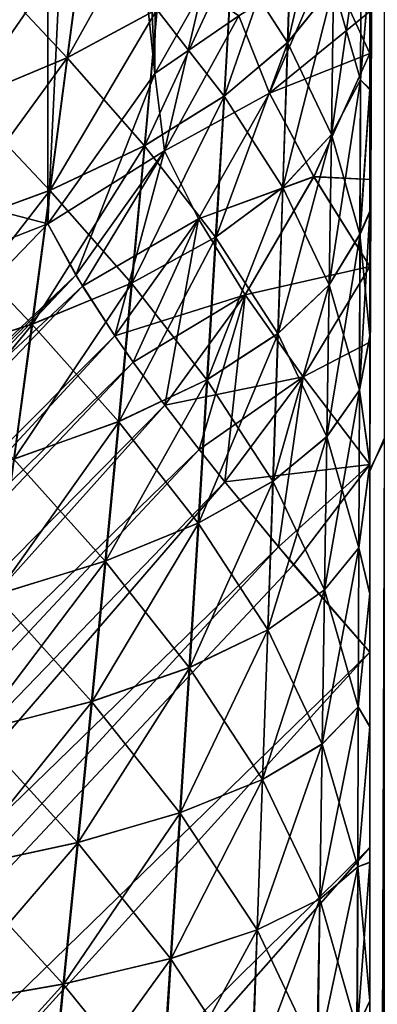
# Model space of a CAD drawing. Header units: metres. Extents: x -2 to 78, y -85 to 85.
# Tile 173 of 256: x 12.9363 to 13.0013, y -35.9041 to -35.725. Entities that reach past the tile are written whole.
import ezdxf

# ---------------------------------------------------------------- set-up
doc = ezdxf.new("R2010")
doc.units = ezdxf.units.M
doc.layers.add('solid_20004802', color=7, linetype='CONTINUOUS')

msp = doc.modelspace()

# ---------------------------------------------------------------- linework, layer by layer
at = {"layer": 'solid_20004802'}
for points in [[(13.002904, -35.009056, -13.40007), (13, -35.806911, -13.511707), (13, -35.018032, -13.359784)], [(13.002904, -35.009056, -13.40007), (13.002905, -35.800987, -13.552564), (13, -35.806911, -13.511707)], [(13.002665, -35.009106, 13.400237), (13, -35.01828, 13.359916), (13, -35.807159, 13.511827)], [(13.002663, -35.801041, 13.552728), (13.002665, -35.009106, 13.400237), (13, -35.807159, 13.511827)], [(13, -35.806911, -13.511707), (13, -35.418022, -12.563684), (13, -35.018032, -13.359784)], [(13, -35.80584, 12.858607), (13, -35.807159, 13.511827), (13, -35.01828, 13.359916)], [(13, -35.737782, 12.835742), (13, -35.01828, 13.359916), (13, -35.716011, 12.826818)], [(13, -35.760036, 12.844049), (13, -35.01828, 13.359916), (13, -35.737782, 12.835742)], [(13, -35.7827, 12.851642), (13, -35.01828, 13.359916), (13, -35.760036, 12.844049)], [(13, -35.80584, 12.858607), (13, -35.01828, 13.359916), (13, -35.7827, 12.851642)], [(13, -35.806911, -13.511707), (13, -35.42746, -12.582986), (13, -35.418022, -12.563684)], [(13, -35.806911, -13.511707), (13, -35.4384, -12.602271), (13, -35.42746, -12.582986)], [(13, -35.806911, -13.511707), (13, -35.450817, -12.621585), (13, -35.4384, -12.602271)], [(13, -35.806911, -13.511707), (13, -35.464687, -12.64094), (13, -35.450817, -12.621585)], [(13, -35.806911, -13.511707), (13, -35.480137, -12.660171), (13, -35.464687, -12.64094)], [(13, -35.806911, -13.511707), (13, -35.497261, -12.679147), (13, -35.480137, -12.660171)], [(13, -35.806911, -13.511707), (13, -35.515987, -12.698022), (13, -35.497261, -12.679147)], [(13, -35.806911, -13.511707), (13, -35.536354, -12.716663), (13, -35.515987, -12.698022)], [(12.944496, -35.526588, 12.426756), (12.612826, -35.874763, 12.485823), (12.616592, -35.87307, 12.518836)], [(12.944496, -35.526588, 12.426756), (12.945215, -35.527798, 12.408614), (12.612826, -35.874763, 12.485823)], [(12.944598, -35.526684, -12.427244), (12.942736, -35.529049, -12.446273), (12.612826, -35.874763, -12.485823)], [(12.945297, -35.527851, -12.408978), (12.944598, -35.526684, -12.427244), (12.612826, -35.874763, -12.485823)], [(12.942719, -35.528851, 12.445681), (12.944496, -35.526588, 12.426756), (12.616592, -35.87307, 12.518836)], [(12.945215, -35.527798, 12.408614), (12.613055, -35.880173, 12.453196), (12.612826, -35.874763, 12.485823)], [(12.945297, -35.527851, -12.408978), (12.612826, -35.874763, -12.485823), (12.613055, -35.880173, -12.453197)], [(12.945215, -35.527798, 12.408614), (12.944914, -35.532154, 12.391816), (12.613055, -35.880173, 12.453196)], [(12.944997, -35.532158, -12.392009), (12.945297, -35.527851, -12.408978), (12.613055, -35.880173, -12.453197)], [(12.960898, -35.734837, -11.995279), (12.961808, -35.527954, -12.351128), (12.952048, -35.538673, -12.357316)], [(12.960898, -35.734837, 11.995279), (12.952056, -35.538666, 12.357312), (12.961817, -35.527943, 12.351122)], [(12.969489, -35.719646, 11.996357), (12.960898, -35.734837, 11.995279), (12.961817, -35.527943, 12.351122)], [(12.960898, -35.734837, -11.995279), (12.969489, -35.719646, -11.996357), (12.961808, -35.527954, -12.351128)], [(12.942736, -35.529049, -12.446273), (12.616592, -35.87307, -12.518836), (12.612826, -35.874763, -12.485823)], [(12.939818, -35.534752, 12.464973), (12.942719, -35.528851, 12.445681), (12.616592, -35.87307, 12.518836)], [(12.942736, -35.529049, -12.446273), (12.939713, -35.534962, -12.465512), (12.616592, -35.87307, -12.518836)], [(12.944914, -35.532154, 12.391816), (12.94369, -35.539177, 12.376596), (12.613055, -35.880173, 12.453196)], [(12.944997, -35.532158, -12.392009), (12.613055, -35.880173, -12.453197), (12.617157, -35.889015, -12.42202)], [(12.943669, -35.539234, -12.376656), (12.944997, -35.532158, -12.392009), (12.617157, -35.889015, -12.42202)], [(12.939818, -35.534752, 12.464973), (12.616592, -35.87307, 12.518836), (12.624347, -35.875252, 12.55119)], [(12.939713, -35.534962, -12.465512), (12.935501, -35.544441, -12.484552), (12.616592, -35.87307, -12.518836)], [(12.935676, -35.544235, 12.484037), (12.939818, -35.534752, 12.464973), (12.624347, -35.875252, 12.55119)], [(13, -35.806911, -13.511707), (13, -35.558449, -12.734851), (13, -35.536354, -12.716663)], [(12.94369, -35.539177, 12.376596), (12.941422, -35.548626, 12.363063), (12.613055, -35.880173, 12.453196)], [(12.943669, -35.539234, -12.376656), (12.617157, -35.889015, -12.42202), (12.941422, -35.548626, -12.363063)], [(12.941422, -35.762146, 11.993233), (12.941422, -35.548626, 12.363063), (12.952056, -35.538666, 12.357312)], [(12.960898, -35.734837, 11.995279), (12.941422, -35.762146, 11.993233), (12.952056, -35.538666, 12.357312)], [(12.960898, -35.734837, -11.995279), (12.952048, -35.538673, -12.357316), (12.941422, -35.548626, -12.363063)], [(12.941422, -35.548626, 12.363063), (12.617157, -35.889015, 12.42202), (12.613055, -35.880173, 12.453196)], [(12.941422, -35.762146, -11.993233), (12.941422, -35.548626, -12.363063), (12.617157, -35.889015, -12.42202)], [(12.941422, -35.548626, 12.363063), (12.778207, -35.719322, 12.393834), (12.617157, -35.889015, 12.42202)], [(12.941422, -35.762146, 11.993233), (12.778207, -35.719322, 12.393834), (12.941422, -35.548626, 12.363063)], [(12.960898, -35.734837, -11.995279), (12.941422, -35.548626, -12.363063), (12.941422, -35.762146, -11.993233)], [(13, -35.806911, -13.511707), (13, -35.582355, -12.752582), (13, -35.558449, -12.734851)], [(13, -35.806911, -13.511707), (13, -35.608047, -12.769995), (13, -35.582355, -12.752582)], [(13, -35.806911, -13.511707), (13, -35.635372, -12.78673), (13, -35.608047, -12.769995)], [(13, -35.806911, -13.511707), (13, -35.654415, -12.797324), (13, -35.635372, -12.78673)], [(13, -35.806911, -13.511707), (13, -35.674145, -12.807467), (13, -35.654415, -12.797324)], [(13, -35.806911, -13.511707), (13, -35.694649, -12.817307), (13, -35.674145, -12.807467)], [(12.985045, -35.729156, 12.749696), (12.993378, -35.71888, 12.772345), (12.993757, -35.692162, 12.76117)], [(12.985896, -35.703087, 12.739548), (12.985045, -35.729156, 12.749696), (12.993757, -35.692162, 12.76117)], [(13, -35.806911, -13.511707), (13, -35.715832, -12.826747), (13, -35.694649, -12.817307)], [(12.945023, -35.73193, 12.682466), (12.961329, -35.723129, 12.699885), (12.963554, -35.698654, 12.690378)], [(12.948139, -35.70808, 12.673579), (12.945023, -35.73193, 12.682466), (12.963554, -35.698654, 12.690378)], [(12.973532, -35.738884, 12.728258), (12.985045, -35.729156, 12.749696), (12.985896, -35.703087, 12.739548)], [(12.975022, -35.713463, 12.719014), (12.973532, -35.738884, 12.728258), (12.985896, -35.703087, 12.739548)], [(12.985878, -35.703106, -12.739509), (12.985026, -35.729176, -12.749654), (12.974951, -35.71352, -12.718899)], [(12.993363, -35.718899, -12.772297), (12.985026, -35.729176, -12.749654), (12.985878, -35.703106, -12.739509)], [(12.926329, -35.739746, 12.666994), (12.945023, -35.73193, 12.682466), (12.948139, -35.70808, 12.673579)], [(12.930432, -35.716526, 12.658529), (12.926329, -35.739746, 12.666994), (12.948139, -35.70808, 12.673579)], [(12.948078, -35.708111, -12.673521), (12.944957, -35.73196, -12.682403), (12.930426, -35.716526, -12.658525)], [(12.961255, -35.723175, -12.699797), (12.944957, -35.73196, -12.682403), (12.948078, -35.708111, -12.673521)], [(12.992988, -35.745914, 12.782407), (12.99829, -35.735966, 12.806931), (12.998386, -35.708241, 12.795792)], [(12.993378, -35.71888, 12.772345), (12.992988, -35.745914, 12.782407), (12.998386, -35.708241, 12.795792)], [(12.998379, -35.708263, -12.795738), (12.998282, -35.735989, -12.806874), (12.993363, -35.718899, -12.772297)], [(13, -35.715832, -12.826747), (12.998282, -35.735989, -12.806874), (12.998379, -35.708263, -12.795738)], [(12.998386, -35.708241, 12.795792), (12.99829, -35.735966, 12.806931), (13, -35.716011, 12.826818)], [(12.959054, -35.747902, 12.708382), (12.973532, -35.738884, 12.728258), (12.975022, -35.713463, 12.719014)], [(12.961329, -35.723129, 12.699885), (12.959054, -35.747902, 12.708382), (12.975022, -35.713463, 12.719014)], [(12.974951, -35.71352, -12.718899), (12.973454, -35.738941, -12.728132), (12.961255, -35.723175, -12.699797)], [(12.985026, -35.729176, -12.749654), (12.973454, -35.738941, -12.728132), (12.974951, -35.71352, -12.718899)], [(12.9817, -35.738369, -11.949861), (12.992132, -35.714134, -11.949677), (12.976167, -35.724319, -11.972613)], [(12.976167, -35.724319, 11.972613), (12.992133, -35.714134, 11.949677), (12.9817, -35.738369, 11.949861)], [(13, -35.723526, -11.931804), (12.992132, -35.714134, -11.949677), (12.9817, -35.738369, -11.949861)], [(12.9817, -35.738369, 11.949861), (12.992133, -35.714134, 11.949677), (13, -35.731178, 11.928107)], [(12.992133, -35.714134, 11.949677), (13, -35.723568, 11.931784), (13, -35.731178, 11.928107)], [(13, -35.715832, -12.826747), (13, -35.737602, -12.835676), (12.998282, -35.735989, -12.806874)], [(12.99829, -35.735966, 12.806931), (13, -35.737782, 12.835742), (13, -35.716011, 12.826818)], [(13, -35.806911, -13.511707), (13, -35.737602, -12.835676), (13, -35.715832, -12.826747)], [(12.944957, -35.73196, -12.682403), (12.926323, -35.73975, -12.66699), (12.930426, -35.716526, -12.658525)], [(12.941422, -35.762146, 11.993233), (12.617157, -35.889015, 12.42202), (12.778207, -35.719322, 12.393834)], [(12.976167, -35.724319, -11.972613), (12.969489, -35.719646, -11.996357), (12.960898, -35.734837, -11.995279)], [(12.962643, -35.748882, 11.971827), (12.960898, -35.734837, 11.995279), (12.969489, -35.719646, 11.996357)], [(12.962643, -35.748882, 11.971827), (12.969489, -35.719646, 11.996357), (12.976167, -35.724319, 11.972613)], [(12.984174, -35.755505, 12.758767), (12.992988, -35.745914, 12.782407), (12.993378, -35.71888, 12.772345)], [(12.985045, -35.729156, 12.749696), (12.984174, -35.755505, 12.758767), (12.993378, -35.71888, 12.772345)], [(12.993363, -35.718899, -12.772297), (12.992973, -35.745934, -12.782357), (12.985026, -35.729176, -12.749654)], [(12.998282, -35.735989, -12.806874), (12.992973, -35.745934, -12.782357), (12.993363, -35.718899, -12.772297)], [(12.941843, -35.756062, 12.690402), (12.959054, -35.747902, 12.708382), (12.961329, -35.723129, 12.699885)], [(12.945023, -35.73193, 12.682466), (12.941843, -35.756062, 12.690402), (12.961329, -35.723129, 12.699885)], [(12.961255, -35.723175, -12.699797), (12.958974, -35.747944, -12.708286), (12.944957, -35.73196, -12.682403)], [(12.973454, -35.738941, -12.728132), (12.958974, -35.747944, -12.708286), (12.961255, -35.723175, -12.699797)], [(13, -35.731178, -11.928108), (13, -35.723526, -11.931804), (12.9817, -35.738369, -11.949861)], [(13, -35.723568, 11.931784), (13, -35.723526, -11.931804), (13, -35.731178, -11.928108)], [(13, -35.723568, 11.931784), (13, -35.731178, -11.928108), (13, -35.731178, 11.928107)], [(12.962643, -35.748882, -11.971827), (12.976167, -35.724319, -11.972613), (12.960898, -35.734837, -11.995279)], [(12.9817, -35.738369, -11.949861), (12.976167, -35.724319, -11.972613), (12.962643, -35.748882, -11.971827)], [(12.962643, -35.748882, 11.971827), (12.976167, -35.724319, 11.972613), (12.9817, -35.738369, 11.949861)], [(12.972009, -35.764549, 12.736469), (12.984174, -35.755505, 12.758767), (12.985045, -35.729156, 12.749696)], [(12.973532, -35.738884, 12.728258), (12.972009, -35.764549, 12.736469), (12.985045, -35.729156, 12.749696)], [(12.985026, -35.729176, -12.749654), (12.984155, -35.75552, -12.758724), (12.973454, -35.738941, -12.728132)], [(12.992973, -35.745934, -12.782357), (12.984155, -35.75552, -12.758724), (12.985026, -35.729176, -12.749654)], [(12.922152, -35.763237, 12.674583), (12.941843, -35.756062, 12.690402), (12.945023, -35.73193, 12.682466)], [(12.926329, -35.739746, 12.666994), (12.922152, -35.763237, 12.674583), (12.945023, -35.73193, 12.682466)], [(12.944957, -35.73196, -12.682403), (12.941771, -35.756088, -12.690335), (12.926323, -35.73975, -12.66699)], [(12.958974, -35.747944, -12.708286), (12.941771, -35.756088, -12.690335), (12.944957, -35.73196, -12.682403)], [(12.989777, -35.753578, -11.929144), (13, -35.731178, -11.928108), (12.9817, -35.738369, -11.949861)], [(12.9817, -35.738369, 11.949861), (13, -35.731178, 11.928107), (12.989776, -35.753582, 11.929144)], [(12.989776, -35.753582, 11.929144), (13, -35.731178, 11.928107), (13, -35.754116, 11.917569)], [(13, -35.754082, -11.917583), (13, -35.731178, -11.928108), (12.989777, -35.753578, -11.929144)], [(13, -35.731178, 11.928107), (13, -35.731178, -11.928108), (13, -35.754082, -11.917583)], [(13, -35.731178, 11.928107), (13, -35.754082, -11.917583), (13, -35.754116, 11.917569)], [(12.962643, -35.748882, -11.971827), (12.960898, -35.734837, -11.995279), (12.941422, -35.762146, -11.993233)], [(12.946488, -35.771473, 11.971206), (12.941422, -35.762146, 11.993233), (12.960898, -35.734837, 11.995279)], [(12.946488, -35.771473, 11.971206), (12.960898, -35.734837, 11.995279), (12.962643, -35.748882, 11.971827)], [(12.992589, -35.773243, 12.791371), (12.998192, -35.764027, 12.816939), (12.99829, -35.735966, 12.806931)], [(12.992988, -35.745914, 12.782407), (12.992589, -35.773243, 12.791371), (12.99829, -35.735966, 12.806931)], [(12.998282, -35.735989, -12.806874), (12.998183, -35.764046, -12.816881), (12.992973, -35.745934, -12.782357)], [(13, -35.737602, -12.835676), (12.998183, -35.764046, -12.816881), (12.998282, -35.735989, -12.806874)], [(12.99829, -35.735966, 12.806931), (12.998192, -35.764027, 12.816939), (13, -35.737782, 12.835742)], [(13, -35.737602, -12.835676), (13, -35.759869, -12.843987), (12.998183, -35.764046, -12.816881)], [(12.998192, -35.764027, 12.816939), (13, -35.760036, 12.844049), (13, -35.737782, 12.835742)], [(13, -35.806911, -13.511707), (13, -35.759869, -12.843987), (13, -35.737602, -12.835676)], [(12.941771, -35.756088, -12.690335), (12.922147, -35.763241, -12.67458), (12.926323, -35.73975, -12.66699)], [(12.956732, -35.772896, 12.715898), (12.972009, -35.764549, 12.736469), (12.973532, -35.738884, 12.728258)], [(12.959054, -35.747902, 12.708382), (12.956732, -35.772896, 12.715898), (12.973532, -35.738884, 12.728258)], [(12.973454, -35.738941, -12.728132), (12.971922, -35.764606, -12.736335), (12.958974, -35.747944, -12.708286)], [(12.968843, -35.761276, -11.950123), (12.9817, -35.738369, -11.949861), (12.962643, -35.748882, -11.971827)], [(12.962643, -35.748882, 11.971827), (12.9817, -35.738369, 11.949861), (12.968843, -35.761276, 11.950123)], [(12.989777, -35.753578, -11.929144), (12.9817, -35.738369, -11.949861), (12.968843, -35.761276, -11.950123)], [(12.968843, -35.761276, 11.950123), (12.9817, -35.738369, 11.949861), (12.989776, -35.753582, 11.929144)], [(12.984155, -35.75552, -12.758724), (12.971922, -35.764606, -12.736335), (12.973454, -35.738941, -12.728132)], [(12.983282, -35.782108, 12.766778), (12.992589, -35.773243, 12.791371), (12.992988, -35.745914, 12.782407)], [(12.984174, -35.755505, 12.758767), (12.983282, -35.782108, 12.766778), (12.992988, -35.745914, 12.782407)], [(12.992973, -35.745934, -12.782357), (12.992574, -35.773262, -12.791319), (12.984155, -35.75552, -12.758724)], [(12.998183, -35.764046, -12.816881), (12.992574, -35.773262, -12.791319), (12.992973, -35.745934, -12.782357)], [(12.938603, -35.780392, 12.697419), (12.956732, -35.772896, 12.715898), (12.959054, -35.747902, 12.708382)], [(12.941843, -35.756062, 12.690402), (12.938603, -35.780392, 12.697419), (12.959054, -35.747902, 12.708382)], [(12.958974, -35.747944, -12.708286), (12.956644, -35.772938, -12.715795), (12.941771, -35.756088, -12.690335)], [(12.971922, -35.764606, -12.736335), (12.956644, -35.772938, -12.715795), (12.958974, -35.747944, -12.708286)], [(12.947721, -35.773499, -11.967046), (12.962643, -35.748882, -11.971827), (12.941422, -35.762146, -11.993233)], [(12.946488, -35.771473, 11.971206), (12.962643, -35.748882, 11.971827), (12.953618, -35.782532, 11.950475)], [(12.968843, -35.761276, -11.950123), (12.962643, -35.748882, -11.971827), (12.947721, -35.773499, -11.967046)], [(12.962643, -35.748882, 11.971827), (12.968843, -35.761276, 11.950123), (12.953618, -35.782532, 11.950475)], [(12.977292, -35.775063, -11.930284), (12.989777, -35.753578, -11.929144), (12.968843, -35.761276, -11.950123)], [(12.968843, -35.761276, 11.950123), (12.989776, -35.753582, 11.929144), (12.977291, -35.775063, 11.930284)], [(12.977291, -35.775063, 11.930284), (12.989776, -35.753582, 11.929144), (13, -35.769886, 11.910857)], [(13, -35.769886, -11.910857), (12.989777, -35.753578, -11.929144), (12.977292, -35.775063, -11.930284)], [(12.989776, -35.753582, 11.929144), (13, -35.754116, 11.917569), (13, -35.769886, 11.910857)], [(13, -35.769886, -11.910857), (13, -35.754082, -11.917583), (12.989777, -35.753578, -11.929144)], [(13, -35.754116, 11.917569), (13, -35.754082, -11.917583), (13, -35.769886, -11.910857)], [(12.970449, -35.79044, 12.743664), (12.983282, -35.782108, 12.766778), (12.984174, -35.755505, 12.758767)], [(12.972009, -35.764549, 12.736469), (12.970449, -35.79044, 12.743664), (12.984174, -35.755505, 12.758767)], [(12.984155, -35.75552, -12.758724), (12.983261, -35.782124, -12.766733), (12.971922, -35.764606, -12.736335)], [(12.992574, -35.773262, -12.791319), (12.983261, -35.782124, -12.766733), (12.984155, -35.75552, -12.758724)], [(13, -35.754116, 11.917569), (13, -35.769886, -11.910857), (13, -35.769886, 11.910857)], [(12.917906, -35.786922, 12.681322), (12.938603, -35.780392, 12.697419), (12.941843, -35.756062, 12.690402)], [(12.922152, -35.763237, 12.674583), (12.917906, -35.786922, 12.681322), (12.941843, -35.756062, 12.690402)], [(12.941771, -35.756088, -12.690335), (12.938524, -35.780422, -12.697349), (12.922147, -35.763241, -12.67458)], [(12.956644, -35.772938, -12.715795), (12.938524, -35.780422, -12.697349), (12.941771, -35.756088, -12.690335)], [(12.998091, -35.792397, 12.82583), (13, -35.7827, 12.851642), (13, -35.760036, 12.844049)], [(12.998192, -35.764027, 12.816939), (12.998091, -35.792397, 12.82583), (13, -35.760036, 12.844049)], [(13, -35.759869, -12.843987), (13, -35.782543, -12.851589), (12.998183, -35.764046, -12.816881)], [(13, -35.806911, -13.511707), (13, -35.782543, -12.851589), (13, -35.759869, -12.843987)], [(12.778793, -35.931042, -12.025954), (12.941422, -35.762146, -11.993233), (12.617157, -35.889015, -12.42202)], [(12.941422, -35.762146, 11.993233), (12.778793, -35.931042, 12.025954), (12.617157, -35.889015, 12.42202)], [(12.947721, -35.773499, -11.967046), (12.941422, -35.762146, -11.993233), (12.778793, -35.931042, -12.025954)], [(12.946488, -35.771473, 11.971206), (12.778793, -35.931042, 12.025954), (12.941422, -35.762146, 11.993233)], [(12.947721, -35.773499, -11.967046), (12.953618, -35.782532, -11.950475), (12.968843, -35.761276, -11.950123)], [(12.977292, -35.775063, -11.930284), (12.968843, -35.761276, -11.950123), (12.953618, -35.782532, -11.950475)], [(12.956946, -35.787292, 11.942801), (12.953618, -35.782532, 11.950475), (12.968843, -35.761276, 11.950123)], [(12.956946, -35.787292, 11.942801), (12.968843, -35.761276, 11.950123), (12.962694, -35.795128, 11.931445)], [(12.968843, -35.761276, 11.950123), (12.977291, -35.775063, 11.930284), (12.962694, -35.795128, 11.931445)], [(12.938524, -35.780422, -12.697349), (12.917902, -35.786926, -12.681319), (12.922147, -35.763241, -12.67458)], [(12.95436, -35.798088, 12.722446), (12.970449, -35.79044, 12.743664), (12.972009, -35.764549, 12.736469)], [(12.956732, -35.772896, 12.715898), (12.95436, -35.798088, 12.722446), (12.972009, -35.764549, 12.736469)], [(12.971922, -35.764606, -12.736335), (12.970356, -35.790493, -12.743519), (12.956644, -35.772938, -12.715795)], [(12.983261, -35.782124, -12.766733), (12.970356, -35.790493, -12.743519), (12.971922, -35.764606, -12.736335)], [(12.992179, -35.800838, 12.799251), (12.998091, -35.792397, 12.82583), (12.998192, -35.764027, 12.816939)], [(12.992589, -35.773243, 12.791371), (12.992179, -35.800838, 12.799251), (12.998192, -35.764027, 12.816939)], [(12.998183, -35.764046, -12.816881), (12.998082, -35.792416, -12.82577), (12.992574, -35.773262, -12.791319)], [(13, -35.782543, -12.851589), (12.998082, -35.792416, -12.82577), (12.998183, -35.764046, -12.816881)], [(12.977291, -35.775063, 11.930284), (13, -35.769886, 11.910857), (12.987841, -35.789955, 11.912624)], [(12.987841, -35.789955, -11.912624), (13, -35.769886, -11.910857), (12.977292, -35.775063, -11.930284)], [(13, -35.783676, -11.905401), (13, -35.769886, -11.910857), (12.987841, -35.789955, -11.912624)], [(12.987841, -35.789955, 11.912624), (13, -35.769886, 11.910857), (13, -35.783695, 11.905395)], [(13, -35.769886, 11.910857), (13, -35.769886, -11.910857), (13, -35.783676, -11.905401)], [(13, -35.769886, 11.910857), (13, -35.783676, -11.905401), (13, -35.783695, 11.905395)], [(12.946488, -35.771473, 11.971206), (12.617157, -36.100201, 12.056232), (12.778793, -35.931042, 12.025954)], [(12.624663, -36.112267, 12.027588), (12.617157, -36.100201, 12.056232), (12.946488, -35.771473, 11.971206)], [(12.624663, -36.112267, 12.027588), (12.946488, -35.771473, 11.971206), (12.953618, -35.782532, 11.950475)], [(12.624663, -36.112267, -12.027588), (12.947721, -35.773499, -11.967046), (12.778793, -35.931042, -12.025954)], [(12.624663, -36.112267, -12.027588), (12.953618, -35.782532, -11.950475), (12.947721, -35.773499, -11.967046)], [(12.935303, -35.804909, 12.70353), (12.95436, -35.798088, 12.722446), (12.956732, -35.772896, 12.715898)], [(12.938603, -35.780392, 12.697419), (12.935303, -35.804909, 12.70353), (12.956732, -35.772896, 12.715898)], [(12.956644, -35.772938, -12.715795), (12.954265, -35.798126, -12.722338), (12.938524, -35.780422, -12.697349)], [(12.970356, -35.790493, -12.743519), (12.954265, -35.798126, -12.722338), (12.956644, -35.772938, -12.715795)], [(12.982368, -35.808945, 12.773741), (12.992179, -35.800838, 12.799251), (12.992589, -35.773243, 12.791371)], [(12.983282, -35.782108, 12.766778), (12.982368, -35.808945, 12.773741), (12.992589, -35.773243, 12.791371)], [(12.992574, -35.773262, -12.791319), (12.992163, -35.800858, -12.799196), (12.983261, -35.782124, -12.766733)], [(12.998082, -35.792416, -12.82577), (12.992163, -35.800858, -12.799196), (12.992574, -35.773262, -12.791319)], [(12.956946, -35.787292, -11.9428), (12.977292, -35.775063, -11.930284), (12.953618, -35.782532, -11.950475)], [(12.956946, -35.787292, -11.9428), (12.962694, -35.795132, -11.931444), (12.977292, -35.775063, -11.930284)], [(12.987841, -35.789955, -11.912624), (12.977292, -35.775063, -11.930284), (12.962694, -35.795132, -11.931444)], [(12.968912, -35.803211, 11.921144), (12.962694, -35.795128, 11.931445), (12.977291, -35.775063, 11.930284)], [(12.968912, -35.803211, 11.921144), (12.977291, -35.775063, 11.930284), (12.973578, -35.809071, 11.914436)], [(12.977291, -35.775063, 11.930284), (12.987841, -35.789955, 11.912624), (12.973578, -35.809071, 11.914436)], [(12.91359, -35.810787, 12.687225), (12.935303, -35.804909, 12.70353), (12.938603, -35.780392, 12.697419)], [(12.917906, -35.786922, 12.681322), (12.91359, -35.810787, 12.687225), (12.938603, -35.780392, 12.697419)], [(12.938524, -35.780422, -12.697349), (12.935217, -35.804935, -12.703456), (12.917902, -35.786926, -12.681319)], [(12.954265, -35.798126, -12.722338), (12.935217, -35.804935, -12.703456), (12.938524, -35.780422, -12.697349)], [(12.624663, -36.112267, -12.027588), (12.635654, -36.127239, -12.001318), (12.953618, -35.782532, -11.950475)], [(12.624663, -36.112267, 12.027588), (12.953618, -35.782532, 11.950475), (12.956946, -35.787292, 11.942801)], [(12.635654, -36.127239, -12.001318), (12.956946, -35.787292, -11.9428), (12.953618, -35.782532, -11.950475)], [(12.968854, -35.816532, 12.749853), (12.982368, -35.808945, 12.773741), (12.983282, -35.782108, 12.766778)], [(12.970449, -35.79044, 12.743664), (12.968854, -35.816532, 12.749853), (12.983282, -35.782108, 12.766778)], [(12.983261, -35.782124, -12.766733), (12.982346, -35.808956, -12.773694), (12.970356, -35.790493, -12.743519)], [(12.992163, -35.800858, -12.799196), (12.982346, -35.808956, -12.773694), (12.983261, -35.782124, -12.766733)], [(13, -35.782543, -12.851589), (13, -35.805706, -12.858562), (12.998082, -35.792416, -12.82577)], [(12.998091, -35.792397, 12.82583), (13, -35.80584, 12.858607), (13, -35.7827, 12.851642)], [(13, -35.806911, -13.511707), (13, -35.805706, -12.858562), (13, -35.782543, -12.851589)], [(13, -35.805935, -11.897454), (13, -35.783676, -11.905401), (12.987841, -35.789955, -11.912624)], [(12.987841, -35.789955, 11.912624), (13, -35.783695, 11.905395), (13, -35.805935, 11.897454)], [(13, -35.783695, 11.905395), (13, -35.783676, -11.905401), (13, -35.805935, -11.897454)], [(13, -35.783695, 11.905395), (13, -35.805935, -11.897454), (13, -35.805935, 11.897454)], [(12.635654, -36.127239, 12.001318), (12.624663, -36.112267, 12.027588), (12.956946, -35.787292, 11.942801)], [(12.635654, -36.127239, -12.001318), (12.962694, -35.795132, -11.931444), (12.956946, -35.787292, -11.9428)], [(12.635654, -36.127239, 12.001318), (12.956946, -35.787292, 11.942801), (12.962694, -35.795128, 11.931445)], [(12.951937, -35.82346, 12.728043), (12.968854, -35.816532, 12.749853), (12.970449, -35.79044, 12.743664)], [(12.95436, -35.798088, 12.722446), (12.951937, -35.82346, 12.728043), (12.970449, -35.79044, 12.743664)], [(12.970356, -35.790493, -12.743519), (12.968752, -35.816582, -12.749699), (12.954265, -35.798126, -12.722338)], [(12.968912, -35.803211, -11.921144), (12.987841, -35.789955, -11.912624), (12.962694, -35.795132, -11.931444)], [(12.982346, -35.808956, -12.773694), (12.968752, -35.816582, -12.749699), (12.970356, -35.790493, -12.743519)], [(12.968912, -35.803211, -11.921144), (12.973578, -35.809071, -11.914436), (12.987841, -35.789955, -11.912624)], [(13, -35.805935, -11.897454), (12.987841, -35.789955, -11.912624), (12.973578, -35.809071, -11.914436)], [(12.983362, -35.820915, 11.90256), (12.973578, -35.809071, 11.914436), (12.987841, -35.789955, 11.912624)], [(12.987841, -35.789955, 11.912624), (13, -35.805935, 11.897454), (12.983362, -35.820915, 11.90256)], [(12.991758, -35.828686, 12.806058), (12.997987, -35.82106, 12.833618), (12.998091, -35.792397, 12.82583)], [(12.992179, -35.800838, 12.799251), (12.991758, -35.828686, 12.806058), (12.998091, -35.792397, 12.82583)], [(12.998082, -35.792416, -12.82577), (12.997977, -35.821075, -12.833555), (12.992163, -35.800858, -12.799196)], [(13, -35.805706, -12.858562), (12.997977, -35.821075, -12.833555), (12.998082, -35.792416, -12.82577)], [(12.998091, -35.792397, 12.82583), (12.997987, -35.82106, 12.833618), (13, -35.80584, 12.858607)], [(12.635654, -36.127239, 12.001318), (12.962694, -35.795128, 11.931445), (12.968912, -35.803211, 11.921144)], [(12.635654, -36.127239, -12.001318), (12.64986, -36.144722, -11.978274), (12.962694, -35.795132, -11.931444)], [(12.64986, -36.144722, -11.978274), (12.968912, -35.803211, -11.921144), (12.962694, -35.795132, -11.931444)], [(12.931936, -35.82959, 12.708748), (12.951937, -35.82346, 12.728043), (12.95436, -35.798088, 12.722446)], [(12.935303, -35.804909, 12.70353), (12.931936, -35.82959, 12.708748), (12.95436, -35.798088, 12.722446)], [(12.954265, -35.798126, -12.722338), (12.951833, -35.823498, -12.727928), (12.935217, -35.804935, -12.703456)], [(12.968752, -35.816582, -12.749699), (12.951833, -35.823498, -12.727928), (12.954265, -35.798126, -12.722338)], [(12.98143, -35.835991, 12.779668), (12.991758, -35.828686, 12.806058), (12.992179, -35.800838, 12.799251)], [(12.982368, -35.808945, 12.773741), (12.98143, -35.835991, 12.779668), (12.992179, -35.800838, 12.799251)], [(12.992163, -35.800858, -12.799196), (12.991741, -35.828701, -12.806002), (12.982346, -35.808956, -12.773694)], [(12.997977, -35.821075, -12.833555), (12.991741, -35.828701, -12.806002), (12.992163, -35.800858, -12.799196)], [(13.002905, -35.800987, -13.552564), (13, -36.603806, -13.61706), (13, -35.806911, -13.511707)], [(13.002905, -35.800987, -13.552564), (13.002905, -36.60051, -13.658297), (13, -36.603806, -13.61706)], [(13.002663, -35.801041, 13.552728), (13, -35.807159, 13.511827), (13, -36.603996, 13.61716)], [(13.002661, -36.600559, 13.658458), (13.002663, -35.801041, 13.552728), (13, -36.603996, 13.61716)], [(12.64986, -36.144722, 11.978274), (12.635654, -36.127239, 12.001318), (12.968912, -35.803211, 11.921144)], [(12.64986, -36.144722, -11.978274), (12.973578, -35.809071, -11.914436), (12.968912, -35.803211, -11.921144)], [(12.64986, -36.144722, 11.978274), (12.968912, -35.803211, 11.921144), (12.973578, -35.809071, 11.914436)], [(12.951833, -35.823498, -12.727928), (12.931844, -35.829613, -12.708671), (12.935217, -35.804935, -12.703456)], [(12.986098, -35.824139, -11.899681), (13, -35.805935, -11.897454), (12.973578, -35.809071, -11.914436)], [(12.983362, -35.820915, 11.90256), (13, -35.805935, 11.897454), (13, -35.840031, 11.887455)], [(13, -35.840031, -11.887455), (13, -35.805935, -11.897454), (12.986098, -35.824139, -11.899681)], [(13, -35.805706, -12.858562), (13, -35.829376, -12.86494), (12.997977, -35.821075, -12.833555)], [(12.997987, -35.82106, 12.833618), (13, -35.829487, 12.864974), (13, -35.80584, 12.858607)], [(13, -35.806911, -13.511707), (13, -35.829376, -12.86494), (13, -35.805706, -12.858562)], [(13, -35.829487, 12.864974), (13, -35.807159, 13.511827), (13, -35.80584, 12.858607)], [(13, -35.805935, 11.897454), (13, -35.805935, -11.897454), (13, -35.840031, -11.887455)], [(13, -35.805935, 11.897454), (13, -35.840031, -11.887455), (13, -35.840031, 11.887455)], [(13, -36.603806, -13.61706), (13, -35.829376, -12.86494), (13, -35.806911, -13.511707)], [(13, -35.903465, 12.88049), (13, -36.603996, 13.61716), (13, -35.807159, 13.511827)], [(13, -35.853638, 12.870744), (13, -35.807159, 13.511827), (13, -35.829487, 12.864974)], [(13, -35.8783, 12.875916), (13, -35.807159, 13.511827), (13, -35.853638, 12.870744)], [(13, -35.903465, 12.88049), (13, -35.807159, 13.511827), (13, -35.8783, 12.875916)], [(12.64986, -36.144722, -11.978274), (12.666896, -36.164234, -11.959077), (12.973578, -35.809071, -11.914436)], [(12.64986, -36.144722, 11.978274), (12.973578, -35.809071, 11.914436), (12.983362, -35.820915, 11.90256)], [(12.666896, -36.164234, -11.959077), (12.986098, -35.824139, -11.899681), (12.973578, -35.809071, -11.914436)], [(12.96722, -35.842808, 12.75505), (12.98143, -35.835991, 12.779668), (12.982368, -35.808945, 12.773741)], [(12.968854, -35.816532, 12.749853), (12.96722, -35.842808, 12.75505), (12.982368, -35.808945, 12.773741)], [(12.982346, -35.808956, -12.773694), (12.981407, -35.836006, -12.77962), (12.968752, -35.816582, -12.749699)], [(12.991741, -35.828701, -12.806002), (12.981407, -35.836006, -12.77962), (12.982346, -35.808956, -12.773694)], [(12.949459, -35.848991, 12.732698), (12.96722, -35.842808, 12.75505), (12.968854, -35.816532, 12.749853)], [(12.951937, -35.82346, 12.728043), (12.949459, -35.848991, 12.732698), (12.968854, -35.816532, 12.749853)], [(12.968752, -35.816582, -12.749699), (12.967109, -35.84285, -12.754887), (12.951833, -35.823498, -12.727928)], [(12.981407, -35.836006, -12.77962), (12.967109, -35.84285, -12.754887), (12.968752, -35.816582, -12.749699)], [(12.666896, -36.164234, 11.959077), (12.64986, -36.144722, 11.978274), (12.983362, -35.820915, 11.90256)], [(12.666896, -36.164234, 11.959077), (12.983362, -35.820915, 11.90256), (13, -35.840031, 11.887455)], [(12.991327, -35.856739, 12.81181), (12.997879, -35.849968, 12.840319), (12.997987, -35.82106, 12.833618)], [(12.991758, -35.828686, 12.806058), (12.991327, -35.856739, 12.81181), (12.997987, -35.82106, 12.833618)], [(12.997977, -35.821075, -12.833555), (12.997869, -35.849983, -12.840254), (12.991741, -35.828701, -12.806002)], [(13, -35.829376, -12.86494), (12.997869, -35.849983, -12.840254), (12.997977, -35.821075, -12.833555)], [(12.997987, -35.82106, 12.833618), (12.997879, -35.849968, 12.840319), (13, -35.829487, 12.864974)], [(12.928503, -35.85442, 12.713084), (12.949459, -35.848991, 12.732698), (12.951937, -35.82346, 12.728043)], [(12.931936, -35.82959, 12.708748), (12.928503, -35.85442, 12.713084), (12.951937, -35.82346, 12.728043)], [(12.951833, -35.823498, -12.727928), (12.949347, -35.849026, -12.732576), (12.931844, -35.829613, -12.708671)], [(12.967109, -35.84285, -12.754887), (12.949347, -35.849026, -12.732576), (12.951833, -35.823498, -12.727928)], [(12.666896, -36.164234, -11.959077), (13, -35.840031, -11.887455), (12.986098, -35.824139, -11.899681)], [(12.980469, -35.863209, 12.784577), (12.991327, -35.856739, 12.81181), (12.991758, -35.828686, 12.806058)], [(12.98143, -35.835991, 12.779668), (12.980469, -35.863209, 12.784577), (12.991758, -35.828686, 12.806058)], [(12.991741, -35.828701, -12.806002), (12.991309, -35.856754, -12.811752), (12.981407, -35.836006, -12.77962)], [(12.997869, -35.849983, -12.840254), (12.991309, -35.856754, -12.811752), (12.991741, -35.828701, -12.806002)], [(12.949347, -35.849026, -12.732576), (12.928403, -35.854443, -12.713004), (12.931844, -35.829613, -12.708671)], [(13, -35.829376, -12.86494), (13, -35.853561, -12.87072), (12.997869, -35.849983, -12.840254)], [(12.997879, -35.849968, 12.840319), (13, -35.853638, 12.870744), (13, -35.829487, 12.864974)], [(13, -36.603806, -13.61706), (13, -35.853561, -12.87072), (13, -35.829376, -12.86494)], [(12.965547, -35.869221, 12.759273), (12.980469, -35.863209, 12.784577), (12.98143, -35.835991, 12.779668)], [(12.96722, -35.842808, 12.75505), (12.965547, -35.869221, 12.759273), (12.98143, -35.835991, 12.779668)], [(12.981407, -35.836006, -12.77962), (12.980444, -35.86322, -12.784529), (12.967109, -35.84285, -12.754887)], [(12.991309, -35.856754, -12.811752), (12.980444, -35.86322, -12.784529), (12.981407, -35.836006, -12.77962)], [(12.666896, -36.164234, -11.959077), (12.686316, -36.185268, -11.944247), (13, -35.840031, -11.887455)], [(12.686316, -36.185268, 11.944247), (12.666896, -36.164234, 11.959077), (13, -35.840031, 11.887455)], [(12.686316, -36.185268, -11.944247), (13, -35.875553, -11.880444), (13, -35.840031, -11.887455)], [(12.686316, -36.185268, 11.944247), (13, -35.840031, 11.887455), (13, -35.875553, 11.880444)], [(13, -35.840031, 11.887455), (13, -35.840031, -11.887455), (13, -35.875553, -11.880444)], [(13, -35.875553, 11.880444), (13, -35.840031, 11.887455), (13, -35.875553, -11.880444)], [(12.946926, -35.874645, 12.736429), (12.965547, -35.869221, 12.759273), (12.96722, -35.842808, 12.75505)], [(12.949459, -35.848991, 12.732698), (12.946926, -35.874645, 12.736429), (12.96722, -35.842808, 12.75505)], [(12.967109, -35.84285, -12.754887), (12.965426, -35.869263, -12.7591), (12.949347, -35.849026, -12.732576)], [(12.980444, -35.86322, -12.784529), (12.965426, -35.869263, -12.7591), (12.967109, -35.84285, -12.754887)], [(12.925, -35.879368, 12.716558), (12.946926, -35.874645, 12.736429), (12.949459, -35.848991, 12.732698)], [(12.928503, -35.85442, 12.713084), (12.925, -35.879368, 12.716558), (12.949459, -35.848991, 12.732698)], [(12.949347, -35.849026, -12.732576), (12.946805, -35.874676, -12.736302), (12.928403, -35.854443, -12.713004)], [(12.965426, -35.869263, -12.7591), (12.946805, -35.874676, -12.736302), (12.949347, -35.849026, -12.732576)], [(12.990885, -35.884941, 12.816528), (12.99777, -35.87907, 12.845954), (12.997879, -35.849968, 12.840319)], [(12.991327, -35.856739, 12.81181), (12.990885, -35.884941, 12.816528), (12.997879, -35.849968, 12.840319)], [(12.997869, -35.849983, -12.840254), (12.99776, -35.879086, -12.845886), (12.991309, -35.856754, -12.811752)], [(13, -35.853561, -12.87072), (12.99776, -35.879086, -12.845886), (12.997869, -35.849983, -12.840254)], [(12.997879, -35.849968, 12.840319), (12.99777, -35.87907, 12.845954), (13, -35.853638, 12.870744)], [(13, -35.853561, -12.87072), (13, -35.878258, -12.875904), (12.99776, -35.879086, -12.845886)], [(12.99777, -35.87907, 12.845954), (13, -35.8783, 12.875916), (13, -35.853638, 12.870744)], [(13, -36.603806, -13.61706), (13, -35.878258, -12.875904), (13, -35.853561, -12.87072)], [(12.946805, -35.874676, -12.736302), (12.924892, -35.879387, -12.716474), (12.928403, -35.854443, -12.713004)], [(12.979484, -35.890537, 12.788487), (12.990885, -35.884941, 12.816528), (12.991327, -35.856739, 12.81181)], [(12.980469, -35.863209, 12.784577), (12.979484, -35.890537, 12.788487), (12.991327, -35.856739, 12.81181)], [(12.991309, -35.856754, -12.811752), (12.990866, -35.884953, -12.816468), (12.980444, -35.86322, -12.784529)], [(12.99776, -35.879086, -12.845886), (12.990866, -35.884953, -12.816468), (12.991309, -35.856754, -12.811752)], [(12.963834, -35.895718, 12.762538), (12.979484, -35.890537, 12.788487), (12.980469, -35.863209, 12.784577)], [(12.965547, -35.869221, 12.759273), (12.963834, -35.895718, 12.762538), (12.980469, -35.863209, 12.784577)], [(12.980444, -35.86322, -12.784529), (12.979458, -35.890549, -12.788437), (12.965426, -35.869263, -12.7591)], [(12.990866, -35.884953, -12.816468), (12.979458, -35.890549, -12.788437), (12.980444, -35.86322, -12.784529)], [(12.944338, -35.900364, 12.739255), (12.963834, -35.895718, 12.762538), (12.965547, -35.869221, 12.759273)], [(12.946926, -35.874645, 12.736429), (12.944338, -35.900364, 12.739255), (12.965547, -35.869221, 12.759273)], [(12.965426, -35.869263, -12.7591), (12.963704, -35.895752, -12.762356), (12.946805, -35.874676, -12.736302)], [(12.979458, -35.890549, -12.788437), (12.963704, -35.895752, -12.762356), (12.965426, -35.869263, -12.7591)], [(12.686316, -36.185268, -11.944247), (12.707603, -36.20726, -11.934164), (13, -35.875553, -11.880444)], [(12.707603, -36.20726, 11.934164), (12.686316, -36.185268, 11.944247), (13, -35.875553, 11.880444)], [(12.707603, -36.20726, -11.934164), (13, -35.914314, -11.877084), (13, -35.875553, -11.880444)], [(12.707603, -36.20726, 11.934164), (13, -35.875553, 11.880444), (13, -35.914318, 11.877084)], [(12.921429, -35.904373, 12.719183), (12.944338, -35.900364, 12.739255), (12.946926, -35.874645, 12.736429)], [(12.925, -35.879368, 12.716558), (12.921429, -35.904373, 12.719183), (12.946926, -35.874645, 12.736429)], [(12.946805, -35.874676, -12.736302), (12.944207, -35.900391, -12.739121), (12.924892, -35.879387, -12.716474)], [(12.963704, -35.895752, -12.762356), (12.944207, -35.900391, -12.739121), (12.946805, -35.874676, -12.736302)], [(13, -35.875553, 11.880444), (13, -35.875553, -11.880444), (13, -35.914314, -11.877084)], [(13, -35.875553, 11.880444), (13, -35.914314, -11.877084), (13, -35.914318, 11.877084)], [(12.944207, -35.900391, -12.739121), (12.921313, -35.904392, -12.719097), (12.924892, -35.879387, -12.716474)], [(12.990541, -35.91328, 12.82019), (12.997725, -35.908348, 12.85049), (12.99777, -35.87907, 12.845954)], [(12.990885, -35.884941, 12.816528), (12.990541, -35.91328, 12.82019), (12.99777, -35.87907, 12.845954)], [(12.99776, -35.879086, -12.845886), (12.997618, -35.908459, -12.849805), (12.990866, -35.884953, -12.816468)], [(13, -35.903465, -12.88049), (12.997618, -35.908459, -12.849805), (12.99776, -35.879086, -12.845886)], [(12.997725, -35.908348, 12.85049), (13, -35.903465, 12.88049), (13, -35.8783, 12.875916)], [(12.99777, -35.87907, 12.845954), (12.997725, -35.908348, 12.85049), (13, -35.8783, 12.875916)], [(13, -35.878258, -12.875904), (13, -35.903465, -12.88049), (12.99776, -35.879086, -12.845886)], [(13, -36.603806, -13.61706), (13, -35.903465, -12.88049), (13, -35.878258, -12.875904)], [(12.978601, -35.917976, 12.791339), (12.990541, -35.91328, 12.82019), (12.990885, -35.884941, 12.816528)], [(12.979484, -35.890537, 12.788487), (12.978601, -35.917976, 12.791339), (12.990885, -35.884941, 12.816528)], [(12.990866, -35.884953, -12.816468), (12.990349, -35.913376, -12.819599), (12.979458, -35.890549, -12.788437)], [(12.997618, -35.908459, -12.849805), (12.990349, -35.913376, -12.819599), (12.990866, -35.884953, -12.816468)], [(12.962236, -35.922306, 12.764742), (12.978601, -35.917976, 12.791339), (12.979484, -35.890537, 12.788487)], [(12.963834, -35.895718, 12.762538), (12.962236, -35.922306, 12.764742), (12.979484, -35.890537, 12.788487)], [(12.979458, -35.890549, -12.788437), (12.978365, -35.918049, -12.79088), (12.963704, -35.895752, -12.762356)], [(12.990349, -35.913376, -12.819599), (12.978365, -35.918049, -12.79088), (12.979458, -35.890549, -12.788437)], [(12.941852, -35.926167, 12.741023), (12.962236, -35.922306, 12.764742), (12.963834, -35.895718, 12.762538)], [(12.944338, -35.900364, 12.739255), (12.941852, -35.926167, 12.741023), (12.963834, -35.895718, 12.762538)], [(12.963704, -35.895752, -12.762356), (12.961965, -35.922367, -12.76437), (12.944207, -35.900391, -12.739121)], [(12.978365, -35.918049, -12.79088), (12.961965, -35.922367, -12.76437), (12.963704, -35.895752, -12.762356)], [(12.917942, -35.929466, 12.720757), (12.941852, -35.926167, 12.741023), (12.944338, -35.900364, 12.739255)], [(12.921429, -35.904373, 12.719183), (12.917942, -35.929466, 12.720757), (12.944338, -35.900364, 12.739255)], [(12.944207, -35.900391, -12.739121), (12.941557, -35.926212, -12.740731), (12.921313, -35.904392, -12.719097)], [(12.961965, -35.922367, -12.76437), (12.941557, -35.926212, -12.740731), (12.944207, -35.900391, -12.739121)], [(13, -36.639805, -12.97901), (12.997618, -35.908459, -12.849805), (13, -35.903465, -12.88049)], [(12.997656, -36.644901, 12.948439), (13, -35.903465, 12.88049), (12.997725, -35.908348, 12.85049)], [(13, -36.639629, 12.978968), (13, -35.903465, 12.88049), (12.997656, -36.644901, 12.948439)], [(13, -36.603806, -13.61706), (13, -36.639805, -12.97901), (13, -35.903465, -12.88049)], [(13, -36.639629, 12.978968), (13, -36.603996, 13.61716), (13, -35.903465, 12.88049)]]:
    msp.add_3dface(points, dxfattribs=at)

doc.saveas('drawing.dxf')
